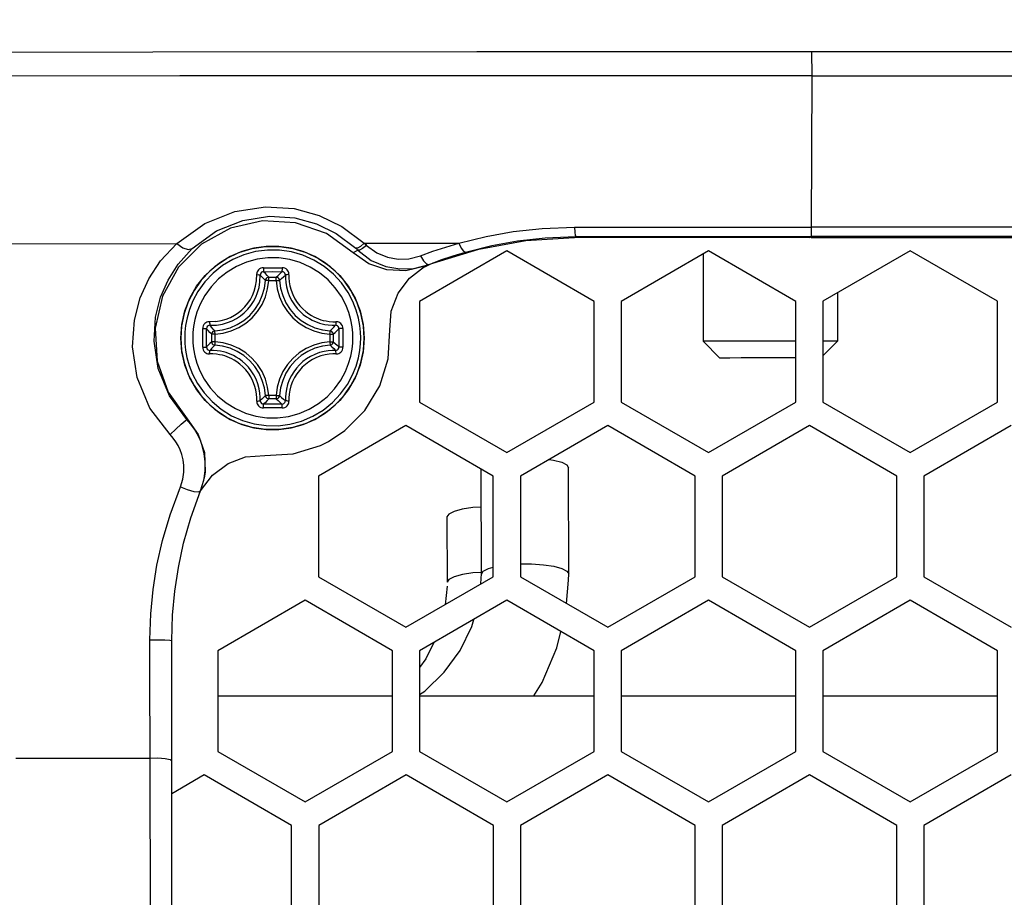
# Model space of a CAD drawing. Extents: x 0 to 420, y 0 to 297.
# Tile 22 of 93: x 105 to 115, y 185 to 194. Entities that reach past the tile are written whole.
import ezdxf

# ---------------------------------------------------------------- set-up
doc = ezdxf.new("R2010")
doc.units = 0
doc.header["$LTSCALE"] = 23.1
doc.layers.get('0').update_dxf_attribs({"linetype": 'CONTINUOUS'})
doc.layers.add('02___PRT_ALL_AXES', color=7, linetype='CONTINUOUS')
doc.layers.add('DIM_PILOTEES', color=7, linetype='CONTINUOUS')
doc.dimstyles.get("Standard").update_dxf_attribs({"dimtxt": 2.5, "dimasz": 2.5, "dimexe": 1.25, "dimexo": 0.625, "dimtad": 1, "dimcen": 2.5, "dimazin": 3, "dimtfac": 1, "dimtmove": 0, "dimatfit": 3})

# ---------------------------------------------------------------- blocks, each defined once
blk = doc.blocks.new('_FILLED')
at = {"color": 0, "linetype": 'BYBLOCK'}
blk.add_solid([(0, 0), (-1, 0.1667), (-1, -0.1667)], dxfattribs=at)
blk = doc.blocks.new('*D0')
at = {"layer": 'DIM_PILOTEES', "color": 2, "linetype": 'CONTINUOUS'}
for p, q in [((111.8847, 239.7467), (58.4222, 239.7467)), ((60.4222, 239.7467), (60.4222, 212.1393)), ((60.4222, 174.0319), (60.4222, 201.6393)), ((99.9325, 174.0319), (58.4222, 174.0319))]:
    blk.add_line(p, q, dxfattribs=at)
at = {"layer": 'DIM_PILOTEES', "color": 2, "linetype": 'CONTINUOUS', "xscale": 3, "yscale": 3, "zscale": 3}
for p, rotation in [((60.4222, 239.7467), 90), ((60.4222, 174.0319), 270)]:
    blk.add_blockref('_FILLED', p, dxfattribs=dict(at, rotation=rotation))
blk = doc.blocks.new('*D1')
at = {"layer": 'DIM_PILOTEES', "color": 2, "linetype": 'CONTINUOUS'}
for p, q in [((111.5287, 261.0703), (43.254, 261.0703)), ((45.254, 261.0703), (45.254, 222.8011)), ((45.254, 174.0319), (45.254, 212.3011)), ((99.9325, 174.0319), (43.254, 174.0319))]:
    blk.add_line(p, q, dxfattribs=at)
at = {"layer": 'DIM_PILOTEES', "color": 2, "linetype": 'CONTINUOUS', "xscale": 3, "yscale": 3, "zscale": 3}
for p, rotation in [((45.254, 261.0703), 90), ((45.254, 174.0319), 270)]:
    blk.add_blockref('_FILLED', p, dxfattribs=dict(at, rotation=rotation))
blk = doc.blocks.new('*D5')
at = {"layer": 'DIM_PILOTEES', "color": 2, "linetype": 'CONTINUOUS'}
for p, q in [((81.7497, 210.1678), (81.7497, 159.6981)), ((144.3877, 210.1687), (144.3877, 159.6981)), ((81.7497, 161.6981), (105.3687, 161.6981)), ((144.3877, 161.6981), (120.7687, 161.6981))]:
    blk.add_line(p, q, dxfattribs=at)
at = {"layer": 'DIM_PILOTEES', "color": 2, "linetype": 'CONTINUOUS', "xscale": 3, "yscale": 3, "zscale": 3, "rotation": 180}
blk.add_blockref('_FILLED', (81.7497, 161.6981), dxfattribs=at)
at = {"layer": 'DIM_PILOTEES', "color": 2, "linetype": 'CONTINUOUS', "xscale": 3, "yscale": 3, "zscale": 3}
blk.add_blockref('_FILLED', (144.3877, 161.6981), dxfattribs=at)

msp = doc.modelspace()

# ---------------------------------------------------------------- linework, layer by layer
at = {"color": 7, "linetype": 'CONTINUOUS'}
for p, q in [((113.2105, 193.6592), (113.2114, 193.4225)), ((113.2114, 193.4225), (113.207, 191.9349)), ((113.1887, 191.8324), (110.8788, 191.8323)), ((113.1887, 191.8324), (113.2061, 191.8418)), ((113.2061, 191.8324), (115.4987, 191.8324)), ((109.4881, 191.5801), (109.94, 191.7194)), ((108.8603, 191.5757), (108.7084, 191.6834)), ((108.7522, 191.7083), (108.885, 191.6084)), ((110.2166, 191.7011), (109.3586, 191.2057)), ((111.0746, 191.2057), (110.2166, 191.7011)), ((112.198, 191.7011), (111.3401, 191.2057)), ((113.056, 191.2057), (112.198, 191.7011)), ((114.1795, 191.7011), (113.3215, 191.2058)), ((115.0375, 191.2058), (114.1795, 191.7011)), ((109.3042, 191.5297), (109.4526, 191.5688)), ((109.4084, 191.5477), (109.415, 191.5516)), ((109.4241, 191.5567), (109.4086, 191.55)), ((109.4111, 191.5455), (109.4511, 191.5654)), ((109.4881, 191.5801), (109.4169, 191.5474)), ((109.4526, 191.5688), (109.4241, 191.5567)), ((109.4511, 191.5654), (109.4932, 191.5828)), ((109.3586, 191.2057), (109.3587, 190.215)), ((111.0746, 191.2057), (111.0726, 191.2046)), ((111.0746, 190.215), (111.0746, 191.2057)), ((111.3401, 191.2057), (111.3401, 190.215)), ((113.056, 191.2057), (113.054, 191.2046)), ((113.0561, 190.215), (113.056, 191.2057)), ((113.3215, 191.2058), (113.3215, 190.215)), ((115.0375, 191.2058), (115.0354, 191.2047)), ((115.0375, 190.215), (115.0375, 191.2058)), ((112.3097, 190.648), (112.1447, 190.813)), ((113.054, 190.8151), (112.8088, 190.8152)), ((113.3215, 190.6698), (113.4647, 190.813)), ((109.3587, 190.215), (110.2167, 189.7196)), ((110.2167, 189.7196), (111.0746, 190.215)), ((111.3401, 190.215), (112.1981, 189.7196)), ((112.1981, 189.7196), (113.0561, 190.215)), ((113.3215, 190.215), (114.1795, 189.7197)), ((114.1795, 189.7197), (115.0375, 190.215)), ((107.0757, 190.0506), (107.1838, 189.898)), ((109.2259, 189.9851), (108.368, 189.4897)), ((110.0839, 189.4897), (109.2259, 189.9851)), ((111.2074, 189.9851), (110.3494, 189.4897)), ((112.0654, 189.4897), (111.2074, 189.9851)), ((113.1888, 189.9851), (112.3308, 189.4897)), ((114.0468, 189.4898), (113.1888, 189.9851)), ((115.1702, 189.9852), (114.3123, 189.4898)), ((107.1838, 189.898), (107.245, 189.72)), ((109.9664, 188.5265), (109.9649, 189.5562)), ((110.8244, 188.5278), (110.8228, 189.5709)), ((107.2435, 189.4653), (107.2445, 189.4702)), ((108.368, 189.4897), (108.368, 188.499)), ((110.0839, 189.4897), (110.0819, 189.4886)), ((110.084, 188.499), (110.0839, 189.4897)), ((110.3494, 189.4897), (110.3494, 188.499)), ((112.0654, 189.4897), (112.0633, 189.4886)), ((112.0654, 188.499), (112.0654, 189.4897)), ((112.3308, 189.4897), (112.3309, 188.499)), ((114.0468, 189.4898), (114.0448, 189.4887)), ((114.0468, 188.499), (114.0468, 189.4898)), ((114.3123, 189.4898), (114.3123, 188.499)), ((109.6285, 189.0877), (109.6295, 188.4458)), ((109.6286, 189.0883), (109.6286, 189.0877)), ((110.8237, 188.4654), (110.8244, 188.5278)), ((108.368, 188.499), (109.226, 188.0036)), ((109.226, 188.0036), (110.084, 188.499)), ((109.9597, 188.4272), (109.9659, 188.4875)), ((109.9659, 188.4875), (109.9664, 188.5265)), ((110.3494, 188.499), (111.2074, 188.0036)), ((110.8026, 188.2374), (110.8237, 188.4654)), ((111.2074, 188.0036), (112.0654, 188.499)), ((112.3309, 188.499), (113.1889, 188.0037)), ((113.1889, 188.0037), (114.0468, 188.499)), ((114.3123, 188.499), (115.1703, 188.0037)), ((109.629, 188.4067), (109.6103, 188.2255)), ((108.2353, 188.2691), (107.3773, 187.7737)), ((109.0933, 187.7737), (108.2353, 188.2691)), ((110.2167, 188.2691), (109.3588, 187.7737)), ((111.0747, 187.7737), (110.2167, 188.2691)), ((112.1981, 188.2691), (111.3402, 187.7737)), ((113.0562, 187.7738), (112.1981, 188.2691)), ((114.1796, 188.2691), (113.3216, 187.7738)), ((115.0376, 187.7738), (114.1796, 188.2691)), ((107.3773, 187.7737), (107.3774, 186.783)), ((109.0933, 187.7737), (109.0913, 187.7726)), ((109.0933, 186.783), (109.0933, 187.7737)), ((109.3588, 187.7737), (109.3588, 186.783)), ((111.0747, 187.7737), (111.0727, 187.7726)), ((111.0748, 186.783), (111.0747, 187.7737)), ((111.3402, 187.7737), (111.3402, 186.783)), ((113.0562, 187.7738), (113.0541, 187.7727)), ((113.0562, 186.783), (113.0562, 187.7738)), ((113.3216, 187.7738), (113.3216, 186.783)), ((115.0376, 187.7738), (115.0355, 187.7727)), ((115.0376, 186.7831), (115.0376, 187.7738)), ((107.3773, 187.3292), (109.0913, 187.3292)), ((109.3588, 187.3292), (111.0727, 187.3293)), ((111.3402, 187.3293), (113.0541, 187.3293)), ((113.3216, 187.3293), (115.0356, 187.3293)), ((106.9293, 183.2578), (106.925, 186.9792)), ((107.3774, 186.783), (108.2354, 186.2876)), ((108.2354, 186.2876), (109.0933, 186.783)), ((109.3588, 186.783), (110.2168, 186.2876)), ((110.2168, 186.2876), (111.0748, 186.783)), ((111.3402, 186.783), (112.1982, 186.2877)), ((112.1982, 186.2877), (113.0562, 186.783)), ((113.3216, 186.783), (114.1796, 186.2877)), ((114.1796, 186.2877), (115.0376, 186.7831)), ((107.2446, 186.5531), (106.9257, 186.3689)), ((108.1026, 186.0577), (107.2446, 186.5531)), ((109.2261, 186.5531), (108.3681, 186.0577)), ((110.0841, 186.0577), (109.2261, 186.5531)), ((111.2075, 186.5531), (110.3495, 186.0577)), ((112.0655, 186.0578), (111.2075, 186.5531)), ((113.1889, 186.5531), (112.331, 186.0578)), ((114.0469, 186.0578), (113.1889, 186.5531)), ((115.1704, 186.5532), (114.3124, 186.0578)), ((108.1026, 186.0577), (108.1006, 186.0566)), ((108.1027, 185.067), (108.1026, 186.0577)), ((108.3681, 186.0577), (108.3681, 185.067)), ((110.0841, 186.0577), (110.082, 186.0566)), ((110.0841, 185.067), (110.0841, 186.0577)), ((110.3495, 186.0577), (110.3496, 185.067)), ((112.0655, 186.0578), (112.0635, 186.0567)), ((112.0655, 185.067), (112.0655, 186.0578)), ((112.331, 186.0578), (112.331, 185.067)), ((114.0469, 186.0578), (114.0449, 186.0567)), ((114.047, 185.0671), (114.0469, 186.0578)), ((114.3124, 186.0578), (114.3124, 185.0671))]:
    msp.add_line(p, q, dxfattribs=at)
at = {"color": 9, "linetype": 'CONTINUOUS'}
for p, q in [((108.5968, 191.9416), (108.8163, 191.7761)), ((110.8788, 191.8323), (110.8954, 191.8414)), ((108.7496, 191.7285), (108.7328, 191.7269)), ((108.8163, 191.7761), (109.7446, 191.7767)), ((108.8163, 191.7761), (108.8311, 191.7624)), ((108.8311, 191.7624), (108.8384, 191.7554)), ((108.7522, 191.7083), (108.7084, 191.6834)), ((109.4286, 191.5741), (109.4526, 191.5688)), ((109.4881, 191.5801), (109.4932, 191.5828)), ((107.8773, 191.4424), (107.9514, 191.4424)), ((107.8771, 191.4095), (107.8445, 191.4113)), ((107.8771, 191.4095), (107.9512, 191.4095)), ((107.9512, 191.4095), (107.9842, 191.4113)), ((107.0214, 190.9664), (107.0132, 190.8453)), ((107.2286, 190.8471), (107.2287, 190.9376)), ((107.2673, 190.847), (107.2674, 190.9368)), ((107.3499, 190.8823), (107.3173, 190.8824)), ((107.3173, 190.8082), (107.3173, 190.8824)), ((107.3484, 190.9127), (107.3483, 190.9151)), ((107.3499, 190.8823), (107.3484, 190.9127)), ((107.3499, 190.8081), (107.3499, 190.8822)), ((108.4785, 190.8823), (108.5115, 190.8824)), ((108.4785, 190.8823), (108.4785, 190.8081)), ((108.5115, 190.8824), (108.5115, 190.8082)), ((108.5675, 190.9368), (108.5677, 190.847)), ((108.6066, 190.9377), (108.6067, 190.8471)), ((107.2288, 190.7565), (107.2286, 190.8471)), ((107.2674, 190.7572), (107.2673, 190.847)), ((107.3499, 190.8081), (107.3173, 190.8082)), ((107.3484, 190.7778), (107.3483, 190.7754)), ((107.4241, 190.7658), (107.3483, 190.7754)), ((107.3486, 190.7828), (107.3484, 190.7778)), ((108.4785, 190.8081), (108.5115, 190.8082)), ((108.5677, 190.847), (108.5675, 190.7572)), ((108.6067, 190.8471), (108.6066, 190.7565)), ((108.8074, 190.7242), (108.8156, 190.8453)), ((107.8771, 190.2809), (107.8445, 190.2793)), ((107.9513, 190.2809), (107.8771, 190.2809)), ((107.9513, 190.2809), (107.9842, 190.2793)), ((107.9821, 190.2696), (107.9842, 190.2793)), ((107.9515, 190.2482), (107.8773, 190.2482)), ((107.0757, 190.0506), (107.0733, 190.0442)), ((109.9664, 188.5265), (109.9664, 188.5272)), ((109.6295, 188.4464), (109.6295, 188.4458)), ((105.394, 186.7178), (106.7122, 186.7193)), ((106.7176, 183.287), (106.7122, 186.7193))]:
    msp.add_line(p, q, dxfattribs=at)
at = {"color": 7, "linetype": 'CONTINUOUS'}
for points in [[(113.2114, 193.4225), (110.0806, 193.4217), (107.0054, 193.4195), (104.0431, 193.416), (101.2489, 193.4111), (98.6749, 193.405), (96.3691, 193.3977), (94.3743, 193.3896), (92.7278, 193.3805), (91.4603, 193.3709), (90.5953, 193.3607), (90.1489, 193.3503), (90.0852, 193.3447)], [(113.2114, 193.4225), (116.3396, 193.4218), (119.4069, 193.4197), (122.3562, 193.4162), (125.1326, 193.4114), (127.6842, 193.4054), (129.9636, 193.3983), (131.9282, 193.3901), (133.5416, 193.3811), (134.7736, 193.3715), (135.6012, 193.3614), (136.0092, 193.351), (136.0535, 193.3463)], [(108.7084, 191.6834), (108.4447, 191.8709), (108.1408, 191.9776), (107.8166, 191.996), (107.5035, 191.9247), (107.2186, 191.7673), (106.9917, 191.5404), (106.8344, 191.2555), (106.7631, 190.9423), (106.7815, 190.6182), (106.8882, 190.3143), (107.0757, 190.0506)], [(113.207, 191.9349), (113.2068, 191.8858), (113.2064, 191.8533), (113.2061, 191.8418)], [(109.94, 191.7194), (110.4048, 191.8039), (110.8788, 191.8323)], [(107.0129, 190.8453), (107.023, 190.9796), (107.053, 191.111), (107.1022, 191.2364), (107.1695, 191.3531), (107.2535, 191.4584), (107.3523, 191.5501), (107.4636, 191.626), (107.585, 191.6844), (107.7138, 191.7242), (107.847, 191.7442), (107.9817, 191.7442), (108.1149, 191.7242), (108.2437, 191.6845), (108.3651, 191.626), (108.4764, 191.5501), (108.5752, 191.4585), (108.6592, 191.3531), (108.7266, 191.2364), (108.7758, 191.111), (108.8058, 190.9797), (108.8158, 190.8453)], [(109.4526, 191.5688), (109.5697, 191.6125), (109.6895, 191.6529), (109.8119, 191.6899)], [(109.415, 191.5516), (109.2257, 191.5055), (109.0373, 191.5144), (108.8603, 191.5757)], [(108.885, 191.6084), (109.0264, 191.5488), (109.1649, 191.5244), (109.3042, 191.5297)], [(109.0664, 190.9213), (109.0809, 191.1091), (109.1477, 191.2848), (109.2613, 191.4346), (109.4084, 191.5477)], [(108.465, 189.8302), (108.6263, 189.9359), (108.8232, 190.1328), (108.9688, 190.3745), (109.0508, 190.6412), (109.0664, 190.9213)], [(108.8158, 190.8453), (108.8058, 190.711), (108.7758, 190.5796), (108.7266, 190.4542), (108.6592, 190.3375), (108.5752, 190.2322), (108.4765, 190.1405), (108.3651, 190.0646), (108.2438, 190.0061), (108.115, 189.9664), (107.9818, 189.9463), (107.847, 189.9463), (107.7138, 189.9664), (107.5851, 190.0061), (107.4637, 190.0646), (107.3524, 190.1405), (107.2536, 190.2321), (107.1696, 190.3375), (107.1022, 190.4541), (107.053, 190.5796), (107.023, 190.7109), (107.0129, 190.8453)], [(112.8088, 190.8152), (112.4248, 190.8149), (112.2756, 190.8143), (112.179, 190.8137), (112.1447, 190.813)], [(113.4647, 190.8131), (113.4336, 190.8137), (113.3401, 190.8143), (113.3215, 190.8144)], [(112.8078, 190.6497), (112.6587, 190.6496), (112.5204, 190.6494), (112.4082, 190.649), (112.3356, 190.6485), (112.3097, 190.648)], [(113.054, 190.6495), (112.9578, 190.6496), (112.8078, 190.6497)], [(107.2435, 189.4653), (107.2537, 189.5431), (107.2541, 189.6301), (107.2445, 189.7082), (107.2278, 189.778), (107.2056, 189.8405), (107.179, 189.8971), (107.1755, 189.9037)], [(107.8378, 189.6926), (108.1179, 189.7082), (108.3846, 189.7903), (108.465, 189.8302)], [(107.245, 189.72), (107.2535, 189.5323), (107.2444, 189.4702)], [(107.4793, 189.6141), (107.65, 189.6781), (107.8378, 189.6926)], [(107.2075, 189.3439), (107.3246, 189.4977), (107.4793, 189.6141)], [(110.6313, 189.6525), (110.6767, 189.6457), (110.7561, 189.6242), (110.8062, 189.5984), (110.8228, 189.5709)], [(107.2084, 189.3457), (107.2399, 189.4476), (107.2435, 189.4653)], [(106.9244, 187.8753), (106.9322, 188.1234), (106.9542, 188.36), (106.99, 188.5919), (107.0412, 188.8287), (107.112, 189.0779), (107.2084, 189.3457)], [(109.9654, 189.1848), (109.8817, 189.1791), (109.7786, 189.1637), (109.698, 189.1423), (109.6467, 189.1164), (109.6286, 189.0883)], [(109.3588, 187.3427), (109.4111, 187.3779), (109.6024, 187.5618), (109.7579, 187.7753), (109.8727, 188.0123), (109.8919, 188.0816)], [(110.4825, 187.3293), (110.5644, 187.4605), (110.708, 187.8015), (110.7468, 187.9608)], [(106.925, 186.9792), (106.9246, 187.48), (106.9245, 187.691), (106.9244, 187.8753)], [(109.4984, 187.8544), (109.4209, 187.6945), (109.3588, 187.6091)]]:
    msp.add_lwpolyline(points, dxfattribs=at)
at = {"color": 9, "linetype": 'CONTINUOUS'}
for points in [[(106.9753, 191.7746), (107.2491, 191.9708), (107.5435, 192.0887), (107.8452, 192.1348), (108.1285, 192.1162), (108.3737, 192.0497), (108.5968, 191.9416)], [(107.1268, 191.7243), (107.3652, 191.897), (107.6219, 192.001), (107.8851, 192.0419), (108.1324, 192.0257), (108.3465, 191.9674), (108.5413, 191.8724), (108.7328, 191.7269)], [(109.7446, 191.7767), (110.0129, 191.843), (110.2789, 191.8907), (110.5637, 191.9223), (110.8808, 191.9345)], [(110.8808, 191.9345), (111.6599, 191.9347), (112.4131, 191.9348), (113.207, 191.9349)], [(110.8808, 191.9345), (110.8844, 191.8854), (110.8895, 191.8529), (110.8954, 191.8414)], [(115.5317, 191.9345), (114.7513, 191.9347), (113.9972, 191.9349), (113.207, 191.9349)], [(109.8119, 191.6899), (110.0678, 191.7536), (110.3214, 191.7993), (110.593, 191.8297), (110.8954, 191.8414)], [(110.8954, 191.8414), (111.6693, 191.8416), (112.4174, 191.8417), (113.2061, 191.8418)], [(115.5153, 191.8414), (114.7401, 191.8416), (113.9911, 191.8418), (113.2061, 191.8418)], [(90.8871, 191.7023), (91.0662, 191.7119), (91.6136, 191.7213), (92.5203, 191.7305), (93.7709, 191.7392), (95.3446, 191.7473), (97.2151, 191.7547), (99.3509, 191.7612), (101.7165, 191.7667), (104.272, 191.7712), (106.9753, 191.7746)], [(106.9077, 189.8962), (106.71, 190.1573), (106.5848, 190.456), (106.5386, 190.7584), (106.5572, 191.0222), (106.6152, 191.2402), (106.7, 191.4272), (106.8157, 191.6029), (106.9753, 191.7746)], [(107.0733, 190.0442), (106.9011, 190.2775), (106.7915, 190.5444), (106.7504, 190.8146), (106.7657, 191.0504), (106.8154, 191.2454), (106.8884, 191.4129), (106.9885, 191.5703), (107.1268, 191.7243)], [(106.9753, 191.7746), (107.0333, 191.7324), (107.0876, 191.7144), (107.1268, 191.7243)], [(108.8156, 190.8453), (108.8074, 190.9665), (108.7828, 191.0864), (108.7418, 191.2024), (108.6853, 191.3121), (108.6144, 191.4129), (108.5304, 191.5031), (108.435, 191.581), (108.3297, 191.6451), (108.2167, 191.6943), (108.0981, 191.7276), (107.976, 191.7444), (107.8528, 191.7444), (107.7307, 191.7276), (107.612, 191.6943), (107.4991, 191.6451), (107.3938, 191.581), (107.2983, 191.5031), (107.2144, 191.4129), (107.1435, 191.3121), (107.087, 191.2024), (107.046, 191.0863), (107.0214, 190.9664)], [(108.7328, 191.7269), (108.7393, 191.7207), (108.7458, 191.7145), (108.7522, 191.7083)], [(108.8163, 191.7761), (108.7786, 191.7457), (108.7496, 191.7285)], [(108.8384, 191.7554), (108.7996, 191.7257), (108.7695, 191.7093), (108.7522, 191.7083)], [(108.8384, 191.7554), (108.9384, 191.6819), (109.0451, 191.6381), (109.1498, 191.6202), (109.2552, 191.6242), (109.3676, 191.6531)], [(109.3676, 191.6531), (109.4905, 191.6977), (109.6161, 191.7389), (109.7446, 191.7767)], [(109.7446, 191.7767), (109.7685, 191.7279), (109.7921, 191.6974), (109.8119, 191.6899)], [(108.7817, 190.8467), (108.78, 190.9017), (108.7733, 190.9669), (108.7598, 191.0399), (108.7378, 191.1187), (108.7049, 191.203), (108.6571, 191.2939), (108.592, 191.3872), (108.5132, 191.4731), (108.4222, 191.5485), (108.3215, 191.611), (108.2136, 191.659), (108.1001, 191.6918), (107.9832, 191.7089), (107.8651, 191.7099), (107.7479, 191.6948), (107.6335, 191.6637), (107.5247, 191.6173), (107.423, 191.5565), (107.3308, 191.4824), (107.2501, 191.3972), (107.1826, 191.3033), (107.1325, 191.2104), (107.0981, 191.1244), (107.0751, 191.0439), (107.061, 190.9694), (107.0541, 190.9029), (107.0523, 190.8467)], [(108.7043, 190.847), (108.7027, 190.8971), (108.6966, 190.9564), (108.6844, 191.0228), (108.6643, 191.0945), (108.6344, 191.1712), (108.5909, 191.2539), (108.5317, 191.3388), (108.46, 191.4169), (108.3772, 191.4855), (108.2856, 191.5424), (108.1874, 191.586), (108.0841, 191.6159), (107.9778, 191.6315), (107.8703, 191.6323), (107.7637, 191.6186), (107.6596, 191.5903), (107.5606, 191.5482), (107.4681, 191.4928), (107.3842, 191.4254), (107.3108, 191.3478), (107.2494, 191.2624), (107.2038, 191.1779), (107.1724, 191.0996), (107.1515, 191.0265), (107.1388, 190.9587), (107.1325, 190.8981), (107.1308, 190.847)], [(109.3676, 191.6531), (109.3986, 191.6038), (109.4286, 191.5741)], [(107.8271, 191.536), (107.8139, 191.5347), (107.8003, 191.5304), (107.7877, 191.5234), (107.7775, 191.5143), (107.7699, 191.5044), (107.7648, 191.4944), (107.7617, 191.4849), (107.7602, 191.4759)], [(107.8271, 191.536), (107.9176, 191.5361), (108.0082, 191.536)], [(107.8271, 191.536), (107.8271, 191.5251), (107.8272, 191.5148), (107.8273, 191.5061), (107.8275, 191.5), (107.8277, 191.497)], [(108.0082, 191.536), (108.0082, 191.5251), (108.0081, 191.5148), (108.0078, 191.5061), (108.0076, 191.5), (108.0072, 191.497)], [(108.0755, 191.4676), (108.0752, 191.476), (108.0736, 191.485), (108.0705, 191.4946), (108.0653, 191.5047), (108.0576, 191.5146), (108.0473, 191.5235), (108.0347, 191.5305), (108.0212, 191.5347), (108.0082, 191.536)], [(107.3008, 190.9706), (107.3659, 190.973), (107.4224, 190.9824), (107.4727, 190.9968), (107.5188, 191.0155), (107.5612, 191.038), (107.6005, 191.0642), (107.6372, 191.0942), (107.6708, 191.1279), (107.7008, 191.1646), (107.727, 191.2039), (107.7494, 191.2463), (107.768, 191.2924), (107.7823, 191.3424), (107.7916, 191.3987), (107.7939, 191.4637)], [(107.3583, 191.0072), (107.4113, 191.0161), (107.4585, 191.0296), (107.5017, 191.0472), (107.5414, 191.0683), (107.5783, 191.0929), (107.6127, 191.1211), (107.6442, 191.1526), (107.6724, 191.1871), (107.6969, 191.224), (107.718, 191.2637), (107.7355, 191.3069), (107.7489, 191.3538), (107.7577, 191.4066), (107.7602, 191.4759)], [(107.7599, 191.4676), (107.7697, 191.4677), (107.7787, 191.4673), (107.7862, 191.4665), (107.7914, 191.4652), (107.7939, 191.4637)], [(107.8277, 191.497), (107.8171, 191.4955), (107.8075, 191.4907), (107.8, 191.4832), (107.7953, 191.4739), (107.7939, 191.4637)], [(107.8445, 191.4113), (107.8277, 191.4294), (107.8108, 191.4468), (107.7939, 191.4637)], [(107.8277, 191.497), (107.9175, 191.4972), (108.0072, 191.497)], [(107.8773, 191.4424), (107.8608, 191.4611), (107.8443, 191.4793), (107.8277, 191.497)], [(107.8773, 191.4424), (107.8676, 191.4408), (107.8587, 191.4365), (107.8515, 191.4296), (107.8466, 191.421), (107.8445, 191.4113)], [(107.8771, 191.4095), (107.8771, 191.4277), (107.8772, 191.4349), (107.8772, 191.44), (107.8773, 191.4424)], [(107.9512, 191.4095), (107.9513, 191.4278), (107.9513, 191.435), (107.9514, 191.44), (107.9514, 191.4424)], [(107.9514, 191.4424), (107.97, 191.4611), (107.9886, 191.4793), (108.0072, 191.497)], [(107.9842, 191.4113), (107.9821, 191.421), (107.9772, 191.4296), (107.97, 191.4364), (107.9612, 191.4408), (107.9514, 191.4424)], [(107.9842, 191.4113), (108.0032, 191.4294), (108.0221, 191.4468), (108.0411, 191.4637)], [(108.0411, 191.4637), (108.0397, 191.4739), (108.035, 191.4832), (108.0274, 191.4907), (108.0178, 191.4955), (108.0072, 191.497)], [(108.0755, 191.4676), (108.0657, 191.4678), (108.0566, 191.4674), (108.0491, 191.4665), (108.0438, 191.4652), (108.0411, 191.4637)], [(108.0411, 191.4637), (108.0413, 191.4291), (108.0445, 191.3904), (108.0519, 191.3471), (108.0645, 191.3005), (108.0823, 191.2544), (108.1041, 191.2114), (108.1291, 191.1722), (108.1569, 191.1367), (108.1865, 191.1052), (108.2174, 191.0778), (108.2487, 191.0544), (108.2775, 191.0361), (108.3038, 191.0217), (108.3283, 191.0102), (108.352, 191.0007), (108.376, 190.9924), (108.4016, 190.9851), (108.4301, 190.9788), (108.4629, 190.9738), (108.4997, 190.9708), (108.5342, 190.9707)], [(108.0755, 191.4676), (108.0757, 191.4352), (108.0787, 191.3989), (108.0857, 191.3583), (108.0976, 191.3145), (108.1143, 191.2713), (108.1347, 191.231), (108.1582, 191.1942), (108.1843, 191.1609), (108.2121, 191.1314), (108.241, 191.1057), (108.2704, 191.0837), (108.2975, 191.0665), (108.3221, 191.053), (108.3451, 191.0422), (108.3673, 191.0332), (108.3898, 191.0255), (108.4138, 191.0186), (108.4406, 191.0127), (108.4714, 191.0079), (108.5059, 191.0051), (108.5382, 191.0049)], [(107.3483, 190.9151), (107.4241, 190.9247), (107.4982, 190.9454), (107.5686, 190.9768), (107.6335, 191.018), (107.6915, 191.0681), (107.7416, 191.1262), (107.7828, 191.191), (107.8142, 191.2614), (107.8349, 191.3356), (107.8445, 191.4113)], [(107.3499, 190.8822), (107.4303, 190.8924), (107.5091, 190.9144), (107.5839, 190.9478), (107.6528, 190.9915), (107.7145, 191.0448), (107.7678, 191.1065), (107.8116, 191.1755), (107.8449, 191.2503), (107.8669, 191.3291), (107.8771, 191.4095)], [(107.9512, 191.4095), (107.9614, 191.3291), (107.9834, 191.2503), (108.0168, 191.1754), (108.0605, 191.1065), (108.1138, 191.0448), (108.1755, 190.9915), (108.2445, 190.9478), (108.3193, 190.9144), (108.3981, 190.8924), (108.4785, 190.8823)], [(107.9842, 191.4113), (107.9938, 191.3356), (108.0145, 191.2614), (108.0459, 191.191), (108.0871, 191.1262), (108.1372, 191.0681), (108.1952, 191.018), (108.2601, 190.9768), (108.3305, 190.9454), (108.4047, 190.9247), (108.4804, 190.9151)], [(107.3583, 191.0072), (107.2888, 191.0046), (107.2798, 191.0031), (107.2702, 190.9999), (107.2601, 190.9947), (107.2502, 190.987), (107.2412, 190.9767), (107.2342, 190.9641), (107.23, 190.9506), (107.2287, 190.9376)], [(107.3009, 190.9706), (107.2906, 190.9692), (107.2813, 190.9645), (107.2738, 190.9569), (107.269, 190.9473), (107.2674, 190.9368)], [(107.2972, 191.0049), (107.2971, 190.9951), (107.2974, 190.986), (107.2982, 190.9785), (107.2994, 190.9732), (107.3009, 190.9706)], [(107.3483, 190.9151), (107.332, 190.9336), (107.3162, 190.9521), (107.3008, 190.9706)], [(108.4804, 190.9151), (108.4989, 190.9336), (108.5168, 190.9521), (108.5342, 190.9707)], [(108.5382, 191.0049), (108.5383, 190.9951), (108.5379, 190.986), (108.5371, 190.9785), (108.5358, 190.9732), (108.5342, 190.9707)], [(108.5675, 190.9368), (108.5659, 190.9473), (108.5612, 190.9569), (108.5537, 190.9645), (108.5444, 190.9692), (108.5342, 190.9707)], [(108.6066, 190.9377), (108.6052, 190.9508), (108.601, 190.9644), (108.5939, 190.977), (108.5849, 190.9872), (108.575, 190.9948), (108.565, 191), (108.5555, 191.0031), (108.5465, 191.0046), (108.5382, 191.0049)], [(107.2287, 190.9376), (107.2396, 190.9376), (107.2499, 190.9375), (107.2585, 190.9373), (107.2646, 190.937), (107.2674, 190.9368)], [(107.3173, 190.8824), (107.3002, 190.9004), (107.2836, 190.9185), (107.2674, 190.9368)], [(107.3483, 190.9151), (107.3386, 190.913), (107.33, 190.9081), (107.3232, 190.9009), (107.3188, 190.892), (107.3173, 190.8824)], [(108.4785, 190.8823), (108.4795, 190.9005), (108.4799, 190.9077), (108.4802, 190.9127), (108.4804, 190.9151)], [(108.5115, 190.8824), (108.5099, 190.892), (108.5055, 190.9009), (108.4987, 190.9081), (108.4901, 190.913), (108.4804, 190.9151)], [(108.5115, 190.8824), (108.5307, 190.9004), (108.5494, 190.9186), (108.5675, 190.9368)], [(108.6066, 190.9377), (108.5957, 190.9376), (108.5854, 190.9375), (108.5767, 190.9373), (108.5705, 190.9371), (108.5675, 190.9368)], [(107.0132, 190.8453), (107.0214, 190.7242), (107.0461, 190.6043), (107.087, 190.4882), (107.1435, 190.3786), (107.2144, 190.2777), (107.2984, 190.1875), (107.3939, 190.1097), (107.4991, 190.0455), (107.6121, 189.9963), (107.7307, 189.963), (107.8528, 189.9462), (107.9761, 189.9462), (108.0981, 189.963), (108.2168, 189.9963), (108.3298, 190.0455), (108.435, 190.1097), (108.5305, 190.1875), (108.6144, 190.2777), (108.6854, 190.3786), (108.7419, 190.4882), (108.7828, 190.6043), (108.8074, 190.7242)], [(107.0523, 190.8467), (107.054, 190.7917), (107.0607, 190.7265), (107.0741, 190.6535), (107.0962, 190.5747), (107.1291, 190.4904), (107.1769, 190.3995), (107.242, 190.3062), (107.3208, 190.2204), (107.4118, 190.1449), (107.5125, 190.0824), (107.6204, 190.0344), (107.7339, 190.0016), (107.8508, 189.9845), (107.9689, 189.9835), (108.0861, 189.9987), (108.2005, 190.0298), (108.3093, 190.0761), (108.411, 190.137), (108.5032, 190.211), (108.5839, 190.2963), (108.6514, 190.3902), (108.7015, 190.483), (108.7359, 190.5691), (108.7589, 190.6495), (108.773, 190.724), (108.7799, 190.7905), (108.7817, 190.8467)], [(107.1308, 190.847), (107.1324, 190.7969), (107.1384, 190.7377), (107.1507, 190.6712), (107.1707, 190.5995), (107.2007, 190.5228), (107.2442, 190.4402), (107.3034, 190.3553), (107.3751, 190.2771), (107.4579, 190.2085), (107.5495, 190.1516), (107.6477, 190.108), (107.751, 190.0781), (107.8573, 190.0626), (107.9648, 190.0617), (108.0714, 190.0754), (108.1754, 190.1037), (108.2745, 190.1459), (108.367, 190.2013), (108.4509, 190.2686), (108.5243, 190.3462), (108.5857, 190.4316), (108.6313, 190.5161), (108.6626, 190.5944), (108.6835, 190.6676), (108.6963, 190.7354), (108.7026, 190.7959), (108.7043, 190.847)], [(107.2288, 190.7565), (107.2396, 190.7565), (107.2499, 190.7566), (107.2585, 190.7568), (107.2646, 190.757), (107.2674, 190.7572)], [(107.2288, 190.7565), (107.2301, 190.7433), (107.2343, 190.7297), (107.2414, 190.7172), (107.2504, 190.7069), (107.2603, 190.6993), (107.2703, 190.6942), (107.2799, 190.6911), (107.2889, 190.6896), (107.2972, 190.6893)], [(107.3173, 190.8082), (107.3002, 190.7913), (107.2836, 190.7743), (107.2674, 190.7572)], [(107.2674, 190.7572), (107.269, 190.7466), (107.2738, 190.737), (107.2813, 190.7295), (107.2906, 190.7248), (107.3009, 190.7234)], [(107.3483, 190.7754), (107.332, 190.7581), (107.3162, 190.7408), (107.3009, 190.7234)], [(107.3173, 190.8082), (107.3188, 190.7986), (107.3232, 190.7897), (107.33, 190.7824), (107.3386, 190.7775), (107.3483, 190.7754)], [(107.3499, 190.8081), (107.3494, 190.7986), (107.3486, 190.7828)], [(107.8771, 190.2809), (107.8669, 190.3613), (107.8449, 190.4401), (107.8116, 190.5149), (107.7678, 190.5839), (107.7145, 190.6456), (107.6528, 190.6988), (107.5839, 190.7426), (107.509, 190.7759), (107.4302, 190.7979), (107.3499, 190.8081)], [(107.8445, 190.2793), (107.8349, 190.355), (107.8142, 190.4291), (107.7828, 190.4995), (107.7416, 190.5644), (107.6915, 190.6224), (107.6335, 190.6726), (107.5686, 190.7138), (107.4982, 190.7451), (107.4241, 190.7658)], [(108.4785, 190.8081), (108.3981, 190.7979), (108.3193, 190.7759), (108.2444, 190.7426), (108.1755, 190.6988), (108.1138, 190.6455), (108.0605, 190.5838), (108.0168, 190.5149), (107.9834, 190.44), (107.9614, 190.3612), (107.9513, 190.2809)], [(108.4804, 190.7754), (108.4046, 190.7658), (108.3305, 190.7451), (108.2601, 190.7138), (108.1952, 190.6726), (108.1372, 190.6224), (108.0871, 190.5644), (108.0459, 190.4995), (108.0145, 190.4291), (107.9938, 190.355), (107.9842, 190.2793)], [(108.4785, 190.8081), (108.479, 190.7986), (108.4799, 190.7827)], [(108.4799, 190.7827), (108.4802, 190.7778), (108.4804, 190.7754)], [(108.4804, 190.7754), (108.49, 190.7775), (108.4987, 190.7824), (108.5055, 190.7896), (108.5099, 190.7985), (108.5115, 190.8082)], [(108.4804, 190.7754), (108.4989, 190.7582), (108.5169, 190.7408), (108.5342, 190.7234)], [(108.5115, 190.8082), (108.5307, 190.7913), (108.5494, 190.7743), (108.5675, 190.7572)], [(108.5342, 190.7234), (108.5444, 190.7248), (108.5537, 190.7295), (108.5612, 190.7371), (108.566, 190.7466), (108.5675, 190.7572)], [(108.5382, 190.6893), (108.5466, 190.6896), (108.5556, 190.6911), (108.5652, 190.6943), (108.5752, 190.6995), (108.5851, 190.7071), (108.5941, 190.7175), (108.6011, 190.73), (108.6053, 190.7435), (108.6066, 190.7565)], [(108.6066, 190.7565), (108.5957, 190.7565), (108.5854, 190.7566), (108.5767, 190.7568), (108.5705, 190.757), (108.5675, 190.7572)], [(107.2972, 190.6893), (107.2971, 190.6991), (107.2974, 190.7081), (107.2982, 190.7156), (107.2994, 190.7208), (107.3009, 190.7234)], [(107.7599, 190.2266), (107.7598, 190.2591), (107.7568, 190.2954), (107.7499, 190.336), (107.7381, 190.3798), (107.7215, 190.4231), (107.701, 190.4635), (107.6776, 190.5003), (107.6515, 190.5336), (107.6237, 190.563), (107.5948, 190.5888), (107.5654, 190.6107), (107.5383, 190.6279), (107.5136, 190.6414), (107.4907, 190.6521), (107.4684, 190.6611), (107.4459, 190.6689), (107.4218, 190.6757), (107.395, 190.6816), (107.3642, 190.6864), (107.3296, 190.6891), (107.2972, 190.6893)], [(107.7939, 190.2303), (107.7938, 190.265), (107.7907, 190.3037), (107.7834, 190.347), (107.7708, 190.3937), (107.7531, 190.4398), (107.7314, 190.4828), (107.7063, 190.5221), (107.6786, 190.5576), (107.649, 190.589), (107.6181, 190.6164), (107.5868, 190.6398), (107.5579, 190.6582), (107.5316, 190.6725), (107.5071, 190.684), (107.4834, 190.6935), (107.4593, 190.7017), (107.4337, 190.709), (107.4051, 190.7153), (107.3723, 190.7203), (107.3354, 190.7232), (107.3009, 190.7234)], [(108.5342, 190.7234), (108.5004, 190.7233), (108.4626, 190.7203), (108.4206, 190.7134), (108.3757, 190.7017), (108.3306, 190.685), (108.288, 190.6641), (108.2491, 190.6401), (108.2135, 190.6132), (108.1806, 190.5832), (108.1508, 190.5503), (108.124, 190.5146), (108.1001, 190.4757), (108.0794, 190.433), (108.0627, 190.3878), (108.051, 190.3426), (108.0442, 190.301), (108.0413, 190.2637), (108.0412, 190.2303)], [(108.5382, 190.6893), (108.5065, 190.6892), (108.4711, 190.6864), (108.4316, 190.6799), (108.3895, 190.6688), (108.3472, 190.6531), (108.3073, 190.6335), (108.2708, 190.611), (108.2374, 190.5857), (108.2066, 190.5576), (108.1786, 190.5268), (108.1535, 190.4933), (108.131, 190.4568), (108.1115, 190.4168), (108.0959, 190.3743), (108.0849, 190.332), (108.0785, 190.2929), (108.0757, 190.2579), (108.0755, 190.2266)], [(108.5382, 190.6893), (108.5384, 190.6991), (108.5379, 190.7082), (108.5371, 190.7156), (108.5358, 190.7209), (108.5342, 190.7234)], [(107.8445, 190.2793), (107.8277, 190.2624), (107.8109, 190.2461), (107.7939, 190.2303)], [(107.8445, 190.2793), (107.8466, 190.2696), (107.8515, 190.261), (107.8587, 190.2542), (107.8675, 190.2498), (107.8773, 190.2482)], [(107.8771, 190.2809), (107.8771, 190.2713), (107.8772, 190.2555)], [(107.9513, 190.2809), (107.9513, 190.2713), (107.9513, 190.2555)], [(107.9515, 190.2482), (107.9612, 190.2498), (107.9701, 190.2542), (107.9773, 190.261), (107.9821, 190.2696)], [(107.9842, 190.2793), (108.0032, 190.2624), (108.0222, 190.2461), (108.0412, 190.2303)], [(107.7599, 190.2266), (107.7697, 190.2264), (107.7788, 190.2268), (107.7862, 190.2276), (107.7914, 190.2288), (107.7939, 190.2303)], [(107.7599, 190.2266), (107.7602, 190.2182), (107.7617, 190.2092), (107.7649, 190.1996), (107.7701, 190.1895), (107.7777, 190.1796), (107.7881, 190.1706), (107.8006, 190.1636), (107.8141, 190.1594), (107.8271, 190.1582)], [(107.7939, 190.2303), (107.7953, 190.2201), (107.8, 190.2108), (107.8076, 190.2033), (107.8172, 190.1985), (107.8277, 190.1969)], [(107.8271, 190.1582), (107.8271, 190.169), (107.8272, 190.1793), (107.8273, 190.188), (107.8275, 190.1941), (107.8277, 190.1969)], [(107.8773, 190.2482), (107.8609, 190.2306), (107.8444, 190.2135), (107.8277, 190.1969)], [(108.0073, 190.1969), (107.9175, 190.1968), (107.8277, 190.1969)], [(107.8772, 190.2555), (107.8772, 190.2505), (107.8773, 190.2482)], [(107.9513, 190.2555), (107.9514, 190.2505), (107.9515, 190.2482)], [(107.9515, 190.2482), (107.97, 190.2306), (107.9886, 190.2135), (108.0073, 190.1969)], [(108.0073, 190.1969), (108.0179, 190.1985), (108.0274, 190.2033), (108.035, 190.2108), (108.0397, 190.2201), (108.0412, 190.2303)], [(108.0083, 190.1582), (108.0082, 190.169), (108.0081, 190.1793), (108.0079, 190.188), (108.0076, 190.1941), (108.0073, 190.1969)], [(108.0083, 190.1582), (108.0214, 190.1595), (108.035, 190.1637), (108.0476, 190.1708), (108.0578, 190.1798), (108.0654, 190.1897), (108.0706, 190.1997), (108.0737, 190.2093), (108.0752, 190.2183), (108.0755, 190.2266)], [(108.0755, 190.2266), (108.0657, 190.2265), (108.0566, 190.2268), (108.0491, 190.2276), (108.0438, 190.2288), (108.0412, 190.2303)], [(108.0083, 190.1582), (107.9177, 190.1581), (107.8271, 190.1582)], [(106.9077, 189.8962), (106.9635, 189.9497), (107.0171, 189.999), (107.0567, 190.033), (107.0733, 190.0442)], [(107.1755, 189.9037), (107.1484, 189.9492), (107.1134, 189.998), (107.0733, 190.0442)], [(107.0091, 189.3829), (107.0329, 189.4577), (107.0435, 189.5278), (107.0438, 189.5918), (107.0367, 189.6491), (107.0241, 189.7004), (107.0074, 189.7463), (106.9874, 189.788), (106.9643, 189.8263), (106.9379, 189.8621), (106.9077, 189.8962)], [(106.7103, 187.8812), (106.7184, 188.1346), (106.7416, 188.3762), (106.7792, 188.6131), (106.8331, 188.8549), (106.9076, 189.1094), (107.0091, 189.3829)], [(107.0091, 189.3829), (107.0768, 189.356), (107.1404, 189.3391), (107.1873, 189.3354), (107.2084, 189.3457)], [(110.3494, 188.626), (110.459, 188.626), (110.576, 188.618), (110.6783, 188.6026), (110.7577, 188.5812), (110.8077, 188.5553), (110.8244, 188.5278)], [(109.9653, 188.5429), (109.8826, 188.5372), (109.7795, 188.5219), (109.699, 188.5004), (109.6476, 188.4745), (109.6295, 188.4464)], [(109.9664, 188.5272), (109.9845, 188.5553), (110.0359, 188.5811), (110.0819, 188.5934)], [(106.7103, 187.8812), (106.787, 187.8814), (106.8576, 187.8803), (106.907, 187.8781), (106.9244, 187.8753)], [(106.7122, 186.7193), (106.7115, 187.0027), (106.711, 187.261), (106.7107, 187.4937), (106.7104, 187.7005), (106.7103, 187.8812)], [(106.7122, 186.7193), (106.7886, 186.7203), (106.8589, 186.7148), (106.908, 186.7039), (106.9253, 186.6902)]]:
    msp.add_lwpolyline(points, dxfattribs=at)
at = {"layer": '02___PRT_ALL_AXES', "color": 7, "linetype": 'CONTINUOUS'}
for p, q in [((103.6033, 193.653), (106.7405, 193.6569)), ((106.7405, 193.6569), (109.9233, 193.6593)), ((109.9233, 193.6593), (113.2105, 193.6601)), ((113.2105, 193.6601), (116.4981, 193.6594)), ((112.1447, 191.6703), (112.1447, 190.813)), ((113.4647, 191.2884), (113.4647, 190.813))]:
    msp.add_line(p, q, dxfattribs=at)

# ---------------------------------------------------------------- dimensions: what is measured, and where the dimension line sits
at = {"layer": 'DIM_PILOTEES', "color": 2, "linetype": 'CONTINUOUS'}
for base, p1, p2, angle, picture, middle in [((45.254, 261.0703), (101.4325, 174.0319), (113.0287, 261.0703), 90, '*D1', (41.054, 215.8011)), ((60.4222, 174.0319), (113.3847, 239.7467), (101.4325, 174.0319), 270, '*D0', (56.2222, 205.1393))]:
    dim = msp.add_linear_dim(base=base, p1=p1, p2=p2, angle=angle, dimstyle='Standard', dxfattribs=at)
    dim.commit()
    dim.dimension.update_dxf_attribs({"geometry": picture, "text_midpoint": middle, "dimtype": 128})
dim = msp.add_linear_dim(base=(144.3877, 161.6981), p1=(81.7497, 211.6678), p2=(144.3877, 211.6687), dimstyle='Standard', dxfattribs=at)
dim.commit()
dim.dimension.update_dxf_attribs({"geometry": '*D5', "text_midpoint": (108.8687, 159.9481), "dimtype": 128})

doc.saveas('drawing.dxf')
